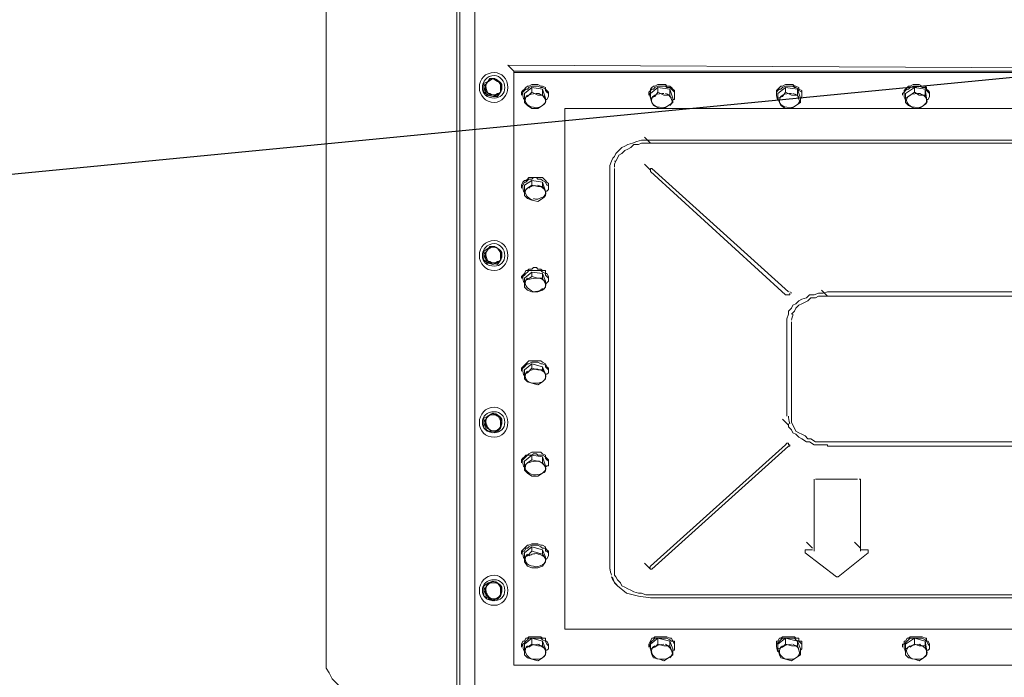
# Model space of a CAD drawing. Header units: millimetres. Extents: x 160938 to 520640, y 9197 to 248394.
# Tile 70 of 137: x 197620 to 198394, y 117440 to 117956. Entities that reach past the tile are written whole.
import ezdxf

# ---------------------------------------------------------------- set-up
doc = ezdxf.new("R2010")
doc.units = ezdxf.units.MM
doc.header["$LTSCALE"] = 10
doc.layers.add('VZT Odvod-pozice_odkaz', color=7, linetype='Continuous')
doc.layers.add('VZT Tenka', color=30, linetype='Continuous', lineweight=15)
doc.styles.get("Standard").update_dxf_attribs({"font": 'ic-simplex.shx', "width": 0.8})
doc.dimstyles.new('CADKON', dxfattribs={"dimscale": 50, "dimtxt": 2.5, "dimasz": 2.5, "dimexe": 1.8, "dimexo": 5, "dimgap": 0.6, "dimtad": 1, "dimrnd": 1, "dimtxsty": 'Standard', "dimblk1": 'ARCHTICK', "dimblk2": 'ARCHTICK', "dimsah": 1, "dimcen": 2.5, "dimadec": 1, "dimazin": 2, "dimtfac": 1, "dimtdec": 4, "dimtix": 1, "dimtmove": 1, "dimatfit": 3, "dimldrblk": 'OPEN30', "dimfxl": 5, "dimtolj": 1, "dimarcsym": 0})

# ---------------------------------------------------------------- blocks, each defined once
blk = doc.blocks.new('*f3183')
at = {"color": 1, "linetype": 'Continuous', "lineweight": 20}
for points in [[(216559.08, 111945.04), (216557.9, 111945.04), (216547.3, 111945.04), (216547.3, 113515.88)], [(216559.08, 112972.63), (216559.08, 111922.65), (216559.08, 111922.65)], [(216547.3, 111889.65), (216544.94, 111889.65), (216544.94, 112947.88)], [(216457.74, 111959.18), (216451.84, 111962.71), (216447.13, 111967.43), (216444.77, 111972.14), (216442.42, 111975.68), (216442.42, 112863.03)], [(216589.72, 112444.69), (216585.01, 112449.4), (217521.86, 112444.69), (217517.14, 112449.4)], [(216574.4, 112438.8), (216570.86, 112438.8), (216568.51, 112435.26), (216566.15, 112432.91), (216567.33, 112428.19), (216568.51, 112425.84), (216573.22, 112424.66)], [(216576.76, 112436.44), (216573.22, 112438.8), (216569.69, 112436.44)], [(216579.11, 112434.08), (216576.76, 112437.62), (216574.4, 112438.8)], [(216589.72, 112443.51), (216589.72, 112444.69), (217521.86, 112444.69), (217521.86, 112443.51)], [(216589.72, 112443.51), (216589.72, 111978.03), (217521.86, 111978.03), (217521.86, 112443.51)], [(216610.93, 112444.69), (216610.93, 112444.69), (216606.22, 112444.69), (216601.5, 112444.69), (216601.5, 112444.69)], [(216612.11, 112444.69), (216610.93, 112444.69), (216610.93, 112444.69)], [(216700.49, 112444.69), (216700.49, 112444.69), (216700.49, 112444.69), (216705.21, 112444.69), (216711.1, 112444.69), (216711.1, 112444.69), (216711.1, 112444.69)], [(216811.26, 112444.69), (216811.26, 112444.69), (216811.26, 112444.69), (216805.37, 112444.69), (216800.66, 112444.69), (216800.66, 112444.69), (216800.66, 112444.69)], [(216910.25, 112444.69), (216910.25, 112444.69), (216910.25, 112444.69), (216905.54, 112444.69), (216900.83, 112444.69), (216900.83, 112444.69), (216900.83, 112444.69)], [(216569.69, 112436.44), (216566.15, 112435.26), (216566.15, 112431.73), (216566.15, 112428.19), (216569.69, 112425.84)], [(216579.11, 112431.73), (216579.11, 112435.26), (216576.76, 112436.44)], [(216576.76, 112425.84), (216579.11, 112428.19), (216579.11, 112431.73)], [(216579.11, 112428.19), (216580.29, 112430.55), (216579.11, 112434.08)], [(216595.61, 112427.01), (216595.61, 112428.19), (216596.79, 112429.37), (216597.97, 112430.55), (216599.15, 112431.73), (216600.33, 112432.91), (216601.5, 112432.91), (216603.86, 112434.08), (216605.04, 112434.08), (216607.4, 112434.08), (216608.57, 112434.08), (216610.93, 112432.91), (216612.11, 112432.91), (216614.47, 112431.73), (216614.47, 112430.55), (216615.65, 112429.37), (216616.82, 112428.19), (216616.82, 112427.01)], [(216595.61, 112425.84), (216596.79, 112428.19), (216597.97, 112429.37), (216599.15, 112430.55), (216600.33, 112430.55), (216601.5, 112431.73), (216603.86, 112432.91), (216605.04, 112432.91), (216607.4, 112432.91), (216608.57, 112432.91), (216610.93, 112431.73), (216612.11, 112431.73), (216614.47, 112430.55), (216614.47, 112429.37), (216615.65, 112428.19), (216616.82, 112427.01), (216616.82, 112425.84), (216616.82, 112424.66), (216615.65, 112422.3), (216614.47, 112422.3)], [(216603.86, 112431.73), (216612.11, 112430.55), (216612.11, 112425.84), (216608.57, 112425.84)], [(216612.11, 112430.55), (216614.47, 112423.48), (216614.47, 112419.94), (216614.47, 112422.3)], [(216695.78, 112427.01), (216695.78, 112428.19), (216696.96, 112429.37), (216696.96, 112430.55), (216698.14, 112431.73), (216699.31, 112432.91), (216700.49, 112432.91), (216702.85, 112434.08), (216705.21, 112434.08), (216706.38, 112434.08), (216708.74, 112434.08), (216709.92, 112432.91), (216712.28, 112432.91), (216713.45, 112431.73), (216714.63, 112430.55), (216715.81, 112429.37), (216715.81, 112428.19), (216715.81, 112427.01)], [(216695.78, 112425.84), (216696.96, 112428.19), (216696.96, 112429.37), (216698.14, 112430.55), (216699.31, 112430.55), (216700.49, 112431.73), (216702.85, 112432.91), (216705.21, 112432.91), (216706.38, 112432.91), (216708.74, 112432.91), (216709.92, 112431.73), (216712.28, 112431.73), (216713.45, 112430.55), (216714.63, 112429.37), (216715.81, 112428.19), (216715.81, 112427.01), (216715.81, 112425.84), (216715.81, 112424.66), (216715.81, 112422.3), (216714.63, 112422.3)], [(216702.85, 112431.73), (216712.28, 112430.55), (216712.28, 112425.84), (216707.56, 112425.84)], [(216712.28, 112430.55), (216714.63, 112423.48), (216714.63, 112419.94), (216713.45, 112422.3)], [(216795.95, 112427.01), (216795.95, 112428.19), (216795.95, 112429.37), (216797.12, 112430.55), (216798.3, 112431.73), (216799.48, 112432.91), (216800.66, 112432.91), (216803.02, 112434.08), (216805.37, 112434.08), (216806.55, 112434.08), (216808.91, 112434.08), (216810.09, 112432.91), (216811.26, 112432.91), (216813.62, 112431.73), (216813.62, 112430.55), (216815.98, 112429.37), (216815.98, 112428.19), (216815.98, 112427.01)], [(216795.95, 112425.84), (216795.95, 112428.19), (216797.12, 112429.37), (216798.3, 112430.55), (216799.48, 112430.55), (216800.66, 112431.73), (216803.02, 112432.91), (216805.37, 112432.91), (216806.55, 112432.91), (216808.91, 112432.91), (216810.09, 112431.73), (216811.26, 112431.73), (216813.62, 112430.55), (216813.62, 112429.37), (216815.98, 112428.19), (216815.98, 112427.01), (216815.98, 112425.84), (216815.98, 112424.66), (216814.8, 112422.3)], [(216803.02, 112431.73), (216812.44, 112430.55), (216812.44, 112425.84), (216807.73, 112425.84)], [(216812.44, 112430.55), (216814.8, 112423.48), (216814.8, 112419.94), (216813.62, 112422.3)], [(216894.93, 112427.01), (216896.11, 112428.19), (216896.11, 112429.37), (216897.29, 112430.55), (216898.47, 112431.73), (216899.65, 112432.91), (216900.83, 112432.91), (216903.18, 112434.08), (216904.36, 112434.08), (216906.72, 112434.08), (216907.9, 112434.08), (216910.25, 112432.91), (216912.61, 112432.91), (216913.79, 112431.73), (216913.79, 112430.55), (216914.97, 112429.37), (216916.14, 112428.19), (216916.14, 112427.01)], [(216896.11, 112425.84), (216896.11, 112428.19), (216897.29, 112429.37), (216898.47, 112430.55), (216899.65, 112430.55), (216900.83, 112431.73), (216903.18, 112432.91), (216904.36, 112432.91), (216906.72, 112432.91), (216907.9, 112432.91), (216910.25, 112431.73), (216912.61, 112431.73), (216913.79, 112430.55), (216913.79, 112429.37), (216914.97, 112428.19), (216916.14, 112427.01), (216916.14, 112425.84), (216916.14, 112424.66), (216914.97, 112422.3), (216913.79, 112422.3)], [(216904.36, 112431.73), (216912.61, 112430.55), (216912.61, 112425.84), (216907.9, 112425.84)], [(216912.61, 112430.55), (216913.79, 112423.48), (216913.79, 112419.94), (216913.79, 112422.3)], [(216569.69, 112425.84), (216573.22, 112424.66), (216576.76, 112425.84)], [(216573.22, 112424.66), (216576.76, 112424.66), (216579.11, 112428.19)], [(216595.61, 112427.01), (216595.61, 112425.84), (216595.61, 112425.84)], [(216597.97, 112423.48), (216597.97, 112419.94), (216597.97, 112419.94)], [(216608.57, 112425.84), (216603.86, 112428.19), (216603.86, 112428.19)], [(216614.47, 112422.3), (216612.11, 112425.84), (216612.11, 112425.84)], [(216616.82, 112425.84), (216616.82, 112427.01), (216616.82, 112427.01)], [(216695.78, 112427.01), (216695.78, 112425.84), (216695.78, 112425.84)], [(216696.96, 112423.48), (216698.14, 112419.94), (216698.14, 112419.94)], [(216707.56, 112425.84), (216702.85, 112428.19), (216702.85, 112428.19)], [(216713.45, 112422.3), (216712.28, 112425.84), (216712.28, 112425.84)], [(216715.81, 112425.84), (216715.81, 112427.01), (216715.81, 112427.01)], [(216795.95, 112427.01), (216795.95, 112425.84), (216795.95, 112425.84)], [(216797.12, 112423.48), (216798.3, 112419.94), (216798.3, 112419.94)], [(216807.73, 112425.84), (216803.02, 112428.19), (216803.02, 112428.19)], [(216813.62, 112422.3), (216812.44, 112425.84), (216812.44, 112425.84)], [(216815.98, 112425.84), (216815.98, 112427.01), (216815.98, 112427.01)], [(216894.93, 112427.01), (216894.93, 112425.84), (216894.93, 112425.84)], [(216897.29, 112423.48), (216897.29, 112419.94), (216897.29, 112419.94)], [(216907.9, 112425.84), (216904.36, 112428.19), (216904.36, 112428.19)], [(216913.79, 112422.3), (216912.61, 112425.84), (216912.61, 112425.84)], [(216916.14, 112425.84), (216916.14, 112427.01), (216916.14, 112427.01)], [(216597.97, 112419.94), (216600.33, 112417.59), (216603.86, 112415.23), (216608.57, 112415.23), (216612.11, 112417.59)], [(216612.11, 112417.59), (216614.47, 112419.94), (216614.47, 112419.94)], [(216698.14, 112419.94), (216699.31, 112417.59), (216704.03, 112415.23), (216707.56, 112415.23), (216711.1, 112417.59)], [(216711.1, 112417.59), (216714.63, 112419.94), (216714.63, 112419.94)], [(216798.3, 112419.94), (216799.48, 112417.59), (216803.02, 112415.23), (216807.73, 112415.23), (216811.26, 112417.59)], [(216811.26, 112417.59), (216814.8, 112419.94), (216814.8, 112419.94)], [(216897.29, 112419.94), (216899.65, 112417.59), (216904.36, 112415.23), (216907.9, 112415.23), (216911.43, 112417.59)], [(216911.43, 112417.59), (216913.79, 112419.94), (216913.79, 112419.94)], [(216696.96, 112388.13), (216692.24, 112392.84), (216692.24, 112392.84)], [(217414.62, 112390.48), (216696.96, 112390.48), (216693.42, 112390.48), (216689.89, 112390.48), (216686.35, 112389.3), (216682.82, 112388.13), (216679.28, 112386.95), (216676.92, 112385.77), (216674.57, 112384.59), (216672.21, 112382.23), (216669.85, 112379.88), (216668.67, 112377.52), (216667.5, 112376.34), (216666.32, 112373.98), (216665.14, 112370.45), (216665.14, 112368.09), (216665.14, 112053.45)], [(216668.67, 112373.98), (216669.85, 112373.98), (216671.03, 112376.34), (216672.21, 112378.7), (216674.57, 112379.88), (216676.92, 112382.23), (216679.28, 112383.41), (216681.64, 112384.59), (216683.99, 112386.95), (216687.53, 112386.95), (216689.89, 112388.13), (216693.42, 112388.13), (216696.96, 112388.13)], [(216696.96, 112388.13), (217414.62, 112388.13), (217414.62, 112388.13)], [(216696.96, 112366.91), (216692.24, 112371.63), (216692.24, 112371.63)], [(216595.61, 112353.95), (216596.79, 112355.13), (216597.97, 112357.49), (216599.15, 112357.49), (216600.33, 112358.67), (216601.5, 112359.84), (216603.86, 112359.84), (216605.04, 112361.02), (216607.4, 112361.02), (216608.57, 112359.84), (216610.93, 112359.84), (216612.11, 112358.67), (216614.47, 112357.49), (216614.47, 112357.49), (216615.65, 112355.13), (216616.82, 112355.13), (216616.82, 112352.77), (216616.82, 112351.59), (216615.65, 112350.42), (216614.47, 112350.42)], [(216595.61, 112355.13), (216595.61, 112355.13), (216596.79, 112357.49), (216597.97, 112358.67), (216599.15, 112358.67), (216600.33, 112359.84), (216601.5, 112361.02), (216603.86, 112361.02), (216605.04, 112361.02), (216607.4, 112361.02), (216608.57, 112361.02), (216610.93, 112361.02), (216612.11, 112361.02), (216614.47, 112358.67), (216614.47, 112358.67), (216615.65, 112357.49), (216616.82, 112356.31), (216616.82, 112355.13)], [(216668.67, 112368.09), (216668.67, 112053.45), (216668.67, 112051.09), (216668.67, 112048.74), (216669.85, 112047.56), (216671.03, 112045.2), (216673.39, 112042.85), (216674.57, 112040.49), (216676.92, 112039.31), (216679.28, 112038.13), (216681.64, 112036.95), (216683.99, 112035.78), (216687.53, 112034.6), (216689.89, 112034.6), (216693.42, 112033.42), (216696.96, 112033.42), (217414.62, 112033.42)], [(216696.96, 112366.91), (216696.96, 112368.09), (216696.96, 112368.09), (216698.14, 112368.09), (216698.14, 112368.09)], [(216696.96, 112366.91), (216696.96, 112365.74), (216696.96, 112365.74)], [(216696.96, 112365.74), (216803.02, 112269.1), (216803.02, 112269.1)], [(216698.14, 112368.09), (216805.37, 112271.46), (216805.37, 112271.46)], [(216595.61, 112355.13), (216595.61, 112352.77), (216595.61, 112352.77)], [(216603.86, 112358.67), (216612.11, 112357.49), (216612.11, 112353.95), (216608.57, 112353.95)], [(216608.57, 112353.95), (216603.86, 112355.13), (216603.86, 112355.13)], [(216612.11, 112357.49), (216614.47, 112350.42), (216614.47, 112348.06), (216614.47, 112350.42)], [(216614.47, 112350.42), (216612.11, 112353.95), (216612.11, 112353.95)], [(216616.82, 112352.77), (216616.82, 112355.13), (216616.82, 112355.13)], [(216597.97, 112350.42), (216597.97, 112346.88), (216597.97, 112346.88)], [(216597.97, 112346.88), (216600.33, 112344.52), (216603.86, 112343.35), (216608.57, 112342.17), (216612.11, 112344.52)], [(216612.11, 112344.52), (216614.47, 112348.06), (216614.47, 112348.06)], [(216574.4, 112306.81), (216570.86, 112306.81), (216568.51, 112303.28), (216566.15, 112300.92), (216567.33, 112297.39), (216568.51, 112293.85), (216573.22, 112293.85)], [(216576.76, 112305.64), (216573.22, 112306.81), (216569.69, 112305.64)], [(216579.11, 112296.21), (216580.29, 112298.57), (216579.11, 112302.1), (216576.76, 112305.64), (216574.4, 112306.81)], [(216569.69, 112305.64), (216566.15, 112303.28), (216566.15, 112299.74), (216566.15, 112296.21), (216569.69, 112293.85)], [(216579.11, 112299.74), (216579.11, 112303.28), (216576.76, 112305.64)], [(216576.76, 112293.85), (216579.11, 112296.21), (216579.11, 112299.74)], [(216569.69, 112293.85), (216573.22, 112292.67), (216576.76, 112293.85)], [(216573.22, 112293.85), (216576.76, 112292.67), (216579.11, 112296.21)], [(216595.61, 112282.07), (216595.61, 112283.25), (216596.79, 112284.42), (216597.97, 112285.6), (216599.15, 112287.96), (216600.33, 112287.96), (216601.5, 112289.14), (216603.86, 112289.14), (216605.04, 112290.32), (216607.4, 112290.32), (216608.57, 112289.14), (216610.93, 112289.14), (216612.11, 112287.96), (216614.47, 112287.96), (216614.47, 112285.6), (216615.65, 112285.6), (216616.82, 112283.25), (216616.82, 112282.07)], [(216595.61, 112282.07), (216596.79, 112283.25), (216597.97, 112284.42), (216599.15, 112285.6), (216600.33, 112286.78), (216601.5, 112287.96), (216603.86, 112287.96), (216605.04, 112287.96), (216607.4, 112287.96), (216608.57, 112287.96), (216610.93, 112287.96), (216612.11, 112286.78), (216614.47, 112285.6), (216614.47, 112284.42), (216615.65, 112283.25), (216616.82, 112282.07), (216616.82, 112280.89), (216616.82, 112279.71), (216615.65, 112278.53), (216614.47, 112277.35)], [(216603.86, 112286.78), (216612.11, 112285.6), (216612.11, 112282.07), (216608.57, 112282.07)], [(216608.57, 112282.07), (216603.86, 112283.25), (216603.86, 112283.25)], [(216612.11, 112285.6), (216614.47, 112279.71), (216614.47, 112275), (216614.47, 112277.35)], [(216597.97, 112279.71), (216597.97, 112275), (216597.97, 112275)], [(216614.47, 112277.35), (216612.11, 112282.07), (216612.11, 112282.07)], [(216597.97, 112275), (216600.33, 112272.64), (216603.86, 112271.46), (216608.57, 112271.46), (216612.11, 112272.64)], [(216612.11, 112272.64), (216614.47, 112275), (216614.47, 112275)], [(216803.02, 112269.1), (216805.37, 112269.1), (216806.55, 112269.1)], [(216804.19, 112247.89), (216804.19, 112250.25), (216805.37, 112253.78), (216805.37, 112256.14), (216807.73, 112258.5), (216808.91, 112260.86), (216811.26, 112262.03), (216813.62, 112264.39), (216815.98, 112265.57), (216819.51, 112266.75), (216821.87, 112269.1), (216825.41, 112269.1), (216828.94, 112270.28), (216832.48, 112270.28), (216836.01, 112271.46), (217275.57, 112271.46)], [(216806.55, 112269.1), (216806.55, 112270.28), (216806.55, 112270.28)], [(216807.73, 112253.78), (216808.91, 112254.96), (216810.09, 112256.14), (216811.26, 112258.5), (216813.62, 112260.86), (216815.98, 112262.03), (216818.34, 112263.21), (216820.69, 112264.39), (216823.05, 112266.75), (216826.58, 112266.75), (216828.94, 112267.93), (216832.48, 112267.93), (216836.01, 112267.93)], [(216836.01, 112267.93), (216831.3, 112272.64), (216831.3, 112272.64)], [(216836.01, 112267.93), (217275.57, 112267.93), (217275.57, 112267.93)], [(216804.19, 112173.65), (216804.19, 112247.89), (216804.19, 112247.89)], [(217275.57, 112153.62), (216836.01, 112153.62), (216832.48, 112153.62), (216828.94, 112153.62), (216826.58, 112153.62), (216823.05, 112155.98), (216820.69, 112155.98), (216818.34, 112158.33), (216815.98, 112159.51), (216813.62, 112160.69), (216811.26, 112161.87), (216810.09, 112164.22), (216808.91, 112166.58), (216807.73, 112168.94), (216807.73, 112171.29), (216807.73, 112173.65), (216807.73, 112247.89)], [(216595.61, 112210.18), (216595.61, 112211.36), (216596.79, 112212.54), (216597.97, 112213.72), (216599.15, 112214.9), (216600.33, 112216.08), (216601.5, 112217.25), (216603.86, 112217.25), (216605.04, 112217.25), (216607.4, 112217.25), (216608.57, 112217.25), (216610.93, 112217.25), (216612.11, 112216.08), (216614.47, 112214.9), (216614.47, 112214.9), (216615.65, 112212.54), (216616.82, 112211.36), (216616.82, 112210.18)], [(216595.61, 112210.18), (216596.79, 112211.36), (216597.97, 112212.54), (216599.15, 112213.72), (216600.33, 112214.9), (216601.5, 112214.9), (216603.86, 112216.08), (216605.04, 112216.08), (216607.4, 112216.08), (216608.57, 112216.08), (216610.93, 112214.9), (216612.11, 112214.9), (216614.47, 112213.72), (216614.47, 112212.54), (216615.65, 112211.36), (216616.82, 112210.18), (216616.82, 112209), (216616.82, 112207.83), (216615.65, 112206.65), (216614.47, 112206.65)], [(216603.86, 112214.9), (216612.11, 112212.54), (216612.11, 112210.18), (216608.57, 112210.18)], [(216595.61, 112210.18), (216595.61, 112209), (216595.61, 112209)], [(216597.97, 112206.65), (216597.97, 112203.11), (216597.97, 112203.11)], [(216608.57, 112210.18), (216603.86, 112211.36), (216603.86, 112211.36)], [(216612.11, 112212.54), (216614.47, 112206.65), (216614.47, 112203.11), (216614.47, 112206.65)], [(216614.47, 112206.65), (216612.11, 112210.18), (216612.11, 112210.18)], [(216616.82, 112209), (216616.82, 112210.18), (216616.82, 112210.18)], [(216597.97, 112203.11), (216600.33, 112200.76), (216603.86, 112199.58), (216608.57, 112198.4), (216612.11, 112200.76)], [(216612.11, 112200.76), (216614.47, 112203.11), (216614.47, 112203.11)], [(216574.4, 112174.83), (216570.86, 112174.83), (216568.51, 112172.47), (216566.15, 112168.94), (216567.33, 112165.4)], [(216576.76, 112173.65), (216573.22, 112176.01), (216569.69, 112173.65)], [(216579.11, 112164.22), (216580.29, 112167.76), (216579.11, 112170.12), (216576.76, 112174.83), (216574.4, 112174.83)], [(216569.69, 112173.65), (216566.15, 112172.47), (216566.15, 112168.94), (216566.15, 112164.22), (216569.69, 112161.87)], [(216579.11, 112168.94), (216579.11, 112172.47), (216576.76, 112173.65)], [(216576.76, 112161.87), (216579.11, 112164.22), (216579.11, 112168.94)], [(216805.37, 112166.58), (216800.66, 112171.29), (216800.66, 112171.29)], [(216805.37, 112167.76), (216805.37, 112166.58), (216805.37, 112166.58)], [(216567.33, 112165.4), (216568.51, 112161.87), (216573.22, 112161.87)], [(216569.69, 112161.87), (216573.22, 112160.69), (216576.76, 112161.87)], [(216573.22, 112161.87), (216576.76, 112161.87), (216579.11, 112164.22)], [(216805.37, 112166.58), (216805.37, 112165.4), (216807.73, 112163.05), (216808.91, 112160.69), (216811.26, 112159.51), (216813.62, 112157.15), (216815.98, 112155.98), (216819.51, 112153.62), (216821.87, 112153.62), (216825.41, 112151.26), (216828.94, 112151.26), (216832.48, 112151.26), (216836.01, 112151.26), (216836.01, 112150.08)], [(216696.96, 112055.81), (216803.02, 112151.26), (216804.19, 112152.44), (216805.37, 112152.44), (216805.37, 112151.26), (216806.55, 112151.26), (216806.55, 112151.26)], [(216595.61, 112138.3), (216595.61, 112139.48), (216596.79, 112140.66), (216597.97, 112141.83), (216599.15, 112143.01), (216600.33, 112143.01), (216601.5, 112144.19), (216603.86, 112145.37), (216605.04, 112145.37), (216607.4, 112145.37), (216608.57, 112145.37), (216610.93, 112145.37), (216612.11, 112144.19), (216614.47, 112143.01), (216614.47, 112141.83), (216615.65, 112140.66), (216616.82, 112139.48), (216616.82, 112138.3)], [(216595.61, 112138.3), (216596.79, 112139.48), (216597.97, 112140.66), (216599.15, 112141.83), (216600.33, 112143.01), (216601.5, 112143.01), (216603.86, 112143.01), (216605.04, 112144.19), (216607.4, 112144.19), (216608.57, 112143.01), (216610.93, 112143.01), (216612.11, 112143.01), (216614.47, 112141.83), (216614.47, 112140.66), (216615.65, 112139.48), (216616.82, 112138.3), (216616.82, 112137.12), (216616.82, 112134.76), (216615.65, 112134.76), (216614.47, 112133.58)], [(216698.14, 112053.45), (216805.37, 112150.08), (216805.37, 112150.08)], [(216805.37, 112150.08), (216806.55, 112150.08), (216806.55, 112150.08)], [(216806.55, 112150.08), (216806.55, 112151.26), (216806.55, 112151.26)], [(216836.01, 112150.08), (217275.57, 112150.08), (217275.57, 112150.08)], [(216595.61, 112138.3), (216595.61, 112137.12), (216595.61, 112137.12)], [(216603.86, 112143.01), (216612.11, 112141.83), (216612.11, 112137.12), (216608.57, 112138.3)], [(216608.57, 112138.3), (216603.86, 112139.48), (216603.86, 112139.48)], [(216612.11, 112141.83), (216614.47, 112134.76), (216614.47, 112131.23), (216614.47, 112133.58)], [(216614.47, 112133.58), (216612.11, 112137.12), (216612.11, 112137.12)], [(216616.82, 112137.12), (216616.82, 112138.3), (216616.82, 112138.3)], [(216597.97, 112134.76), (216597.97, 112131.23), (216597.97, 112131.23)], [(216597.97, 112131.23), (216600.33, 112128.87), (216603.86, 112126.51), (216608.57, 112126.51), (216612.11, 112128.87)], [(216612.11, 112128.87), (216614.47, 112131.23), (216614.47, 112131.23)], [(216825.41, 112124.16), (216825.41, 112122.98), (216825.41, 112122.98)], [(216825.41, 112067.59), (216825.41, 112122.98), (216825.41, 112122.98)], [(216826.58, 112124.16), (216859.58, 112124.16), (216859.58, 112124.16)], [(216861.94, 112124.16), (216861.94, 112122.98), (216861.94, 112122.98)], [(216861.94, 112122.98), (216861.94, 112067.59), (216861.94, 112067.59)], [(216824.23, 112069.95), (216819.51, 112074.66), (216819.51, 112074.66)], [(216861.94, 112069.95), (216857.22, 112074.66), (216857.22, 112074.66)], [(216595.61, 112066.41), (216595.61, 112067.59), (216596.79, 112068.77), (216597.97, 112069.95), (216599.15, 112071.13), (216600.33, 112072.31), (216601.5, 112072.31), (216603.86, 112073.48), (216605.04, 112073.48), (216607.4, 112073.48), (216608.57, 112073.48), (216610.93, 112072.31), (216612.11, 112072.31), (216614.47, 112071.13), (216614.47, 112069.95), (216615.65, 112068.77), (216616.82, 112067.59), (216616.82, 112066.41)], [(216595.61, 112066.41), (216596.79, 112067.59), (216597.97, 112067.59), (216599.15, 112069.95), (216600.33, 112069.95), (216601.5, 112071.13), (216603.86, 112072.31), (216605.04, 112072.31), (216607.4, 112072.31), (216608.57, 112072.31), (216610.93, 112071.13), (216612.11, 112069.95), (216614.47, 112069.95), (216614.47, 112067.59), (216615.65, 112067.59), (216616.82, 112066.41), (216616.82, 112064.06), (216616.82, 112064.06), (216615.65, 112061.7), (216614.47, 112061.7)], [(216603.86, 112071.13), (216612.11, 112068.77), (216612.11, 112065.24), (216608.57, 112066.41)], [(216608.57, 112066.41), (216603.86, 112067.59), (216603.86, 112067.59)], [(216612.11, 112068.77), (216614.47, 112062.88), (216614.47, 112059.34), (216614.47, 112061.7)], [(216818.34, 112067.59), (216818.34, 112068.77), (216819.51, 112068.77), (216819.51, 112068.77), (216824.23, 112068.77)], [(216818.34, 112067.59), (216818.34, 112066.41), (216818.34, 112066.41)], [(216861.94, 112068.77), (216866.65, 112068.77), (216867.83, 112068.77), (216867.83, 112068.77), (216867.83, 112067.59)], [(216867.83, 112066.41), (216867.83, 112067.59), (216867.83, 112067.59)], [(216595.61, 112066.41), (216595.61, 112065.24), (216595.61, 112065.24)], [(216597.97, 112062.88), (216597.97, 112059.34), (216597.97, 112059.34)], [(216597.97, 112059.34), (216600.33, 112055.81), (216603.86, 112054.63), (216608.57, 112054.63), (216612.11, 112055.81)], [(216614.47, 112061.7), (216612.11, 112065.24), (216612.11, 112065.24)], [(216612.11, 112055.81), (216614.47, 112059.34), (216614.47, 112059.34)], [(216616.82, 112065.24), (216616.82, 112066.41), (216616.82, 112066.41)], [(216818.34, 112066.41), (216843.08, 112047.56), (216843.08, 112047.56)], [(216844.26, 112047.56), (216867.83, 112066.41), (216867.83, 112066.41)], [(216696.96, 112053.45), (216692.24, 112058.17), (216692.24, 112058.17)], [(216696.96, 112053.45), (216696.96, 112053.45), (216698.14, 112053.45)], [(216576.76, 112042.85), (216573.22, 112044.02), (216569.69, 112042.85)], [(216666.32, 112047.56), (216667.5, 112046.38), (216668.67, 112042.85), (216671.03, 112040.49), (216678.1, 112034.6), (216687.53, 112032.24), (216696.96, 112031.06)], [(216843.08, 112047.56), (216844.26, 112047.56), (216844.26, 112047.56)], [(216569.69, 112042.85), (216566.15, 112040.49), (216566.15, 112036.95), (216566.15, 112032.24), (216569.69, 112031.06)], [(216574.4, 112042.85), (216570.86, 112042.85), (216568.51, 112040.49), (216566.15, 112036.95), (216567.33, 112034.6), (216568.51, 112029.88), (216573.22, 112029.88)], [(216579.11, 112039.31), (216576.76, 112042.85), (216574.4, 112042.85)], [(216579.11, 112036.95), (216579.11, 112040.49), (216576.76, 112042.85)], [(216576.76, 112031.06), (216579.11, 112032.24), (216579.11, 112036.95)], [(216579.11, 112032.24), (216580.29, 112035.78), (216579.11, 112039.31)], [(216569.69, 112031.06), (216573.22, 112028.7), (216576.76, 112031.06)], [(216573.22, 112029.88), (216576.76, 112029.88), (216579.11, 112032.24)], [(216696.96, 112031.06), (217414.62, 112031.06), (217414.62, 112031.06)], [(217481.79, 112006.31), (216629.79, 112006.31), (216629.79, 112006.31)], [(216595.61, 111994.53), (216595.61, 111994.53), (216596.79, 111996.89), (216597.97, 111996.89), (216599.15, 111999.24), (216600.33, 111999.24), (216601.5, 112000.42), (216603.86, 112000.42), (216605.04, 112000.42), (216607.4, 112000.42), (216608.57, 112000.42), (216610.93, 112000.42), (216612.11, 111999.24), (216614.47, 111999.24), (216614.47, 111996.89), (216615.65, 111996.89), (216616.82, 111994.53), (216616.82, 111994.53)], [(216595.61, 111993.35), (216596.79, 111994.53), (216597.97, 111995.71), (216599.15, 111996.89), (216600.33, 111998.07), (216601.5, 111999.24), (216603.86, 111999.24), (216605.04, 111999.24), (216607.4, 111999.24), (216608.57, 111999.24), (216610.93, 111999.24), (216612.11, 111998.07), (216614.47, 111996.89), (216614.47, 111996.89), (216615.65, 111994.53), (216616.82, 111993.35), (216616.82, 111992.17), (216616.82, 111990.99), (216615.65, 111989.82), (216614.47, 111989.82)], [(216603.86, 111999.24), (216612.11, 111996.89), (216612.11, 111993.35), (216608.57, 111993.35)], [(216695.78, 111994.53), (216695.78, 111994.53), (216696.96, 111996.89), (216696.96, 111996.89), (216698.14, 111999.24), (216699.31, 111999.24), (216700.49, 112000.42), (216702.85, 112000.42), (216705.21, 112000.42), (216706.38, 112000.42), (216708.74, 112000.42), (216709.92, 112000.42), (216712.28, 111999.24), (216713.45, 111999.24), (216714.63, 111996.89), (216715.81, 111996.89), (216715.81, 111994.53), (216715.81, 111994.53)], [(216695.78, 111993.35), (216696.96, 111994.53), (216696.96, 111995.71), (216698.14, 111996.89), (216699.31, 111998.07), (216700.49, 111999.24), (216702.85, 111999.24), (216705.21, 111999.24), (216706.38, 111999.24), (216708.74, 111999.24), (216709.92, 111999.24), (216712.28, 111998.07), (216713.45, 111996.89), (216714.63, 111996.89), (216715.81, 111994.53), (216715.81, 111993.35), (216715.81, 111992.17), (216715.81, 111990.99), (216715.81, 111989.82), (216714.63, 111989.82)], [(216702.85, 111999.24), (216712.28, 111996.89), (216712.28, 111993.35), (216707.56, 111993.35)], [(216795.95, 111994.53), (216795.95, 111994.53), (216795.95, 111996.89), (216797.12, 111996.89), (216798.3, 111999.24), (216799.48, 111999.24), (216800.66, 112000.42), (216803.02, 112000.42), (216805.37, 112000.42), (216806.55, 112000.42), (216808.91, 112000.42), (216810.09, 112000.42), (216811.26, 111999.24), (216813.62, 111999.24), (216813.62, 111996.89), (216815.98, 111996.89), (216815.98, 111994.53), (216815.98, 111994.53)], [(216795.95, 111993.35), (216795.95, 111994.53), (216797.12, 111995.71), (216798.3, 111996.89), (216799.48, 111998.07), (216800.66, 111999.24), (216803.02, 111999.24), (216805.37, 111999.24), (216806.55, 111999.24), (216808.91, 111999.24), (216810.09, 111999.24), (216811.26, 111998.07), (216813.62, 111996.89), (216813.62, 111996.89), (216815.98, 111994.53), (216815.98, 111993.35), (216815.98, 111992.17), (216815.98, 111990.99), (216814.8, 111989.82)], [(216803.02, 111999.24), (216812.44, 111996.89), (216812.44, 111993.35), (216807.73, 111993.35)], [(216894.93, 111994.53), (216896.11, 111994.53), (216896.11, 111996.89), (216897.29, 111996.89), (216898.47, 111999.24), (216899.65, 111999.24), (216900.83, 112000.42), (216903.18, 112000.42), (216904.36, 112000.42), (216906.72, 112000.42), (216907.9, 112000.42), (216910.25, 112000.42), (216912.61, 111999.24), (216913.79, 111999.24), (216913.79, 111996.89), (216914.97, 111996.89), (216916.14, 111994.53), (216916.14, 111994.53)], [(216896.11, 111993.35), (216896.11, 111994.53), (216897.29, 111995.71), (216898.47, 111996.89), (216899.65, 111998.07), (216900.83, 111999.24), (216903.18, 111999.24), (216904.36, 111999.24), (216906.72, 111999.24), (216907.9, 111999.24), (216910.25, 111999.24), (216912.61, 111998.07), (216913.79, 111996.89), (216913.79, 111996.89), (216914.97, 111994.53), (216916.14, 111993.35), (216916.14, 111992.17), (216916.14, 111990.99), (216914.97, 111989.82), (216913.79, 111989.82)], [(216904.36, 111999.24), (216912.61, 111996.89), (216912.61, 111993.35), (216907.9, 111993.35)], [(216595.61, 111994.53), (216595.61, 111992.17), (216595.61, 111992.17)], [(216597.97, 111990.99), (216597.97, 111986.28), (216597.97, 111986.28)], [(216608.57, 111993.35), (216603.86, 111994.53), (216603.86, 111994.53)], [(216612.11, 111996.89), (216614.47, 111990.99), (216614.47, 111986.28), (216614.47, 111989.82)], [(216614.47, 111989.82), (216612.11, 111993.35), (216612.11, 111993.35)], [(216616.82, 111992.17), (216616.82, 111994.53), (216616.82, 111994.53)], [(216695.78, 111994.53), (216695.78, 111992.17), (216695.78, 111992.17)], [(216696.96, 111990.99), (216698.14, 111986.28), (216698.14, 111986.28)], [(216707.56, 111993.35), (216702.85, 111994.53), (216702.85, 111994.53)], [(216712.28, 111996.89), (216714.63, 111990.99), (216714.63, 111986.28), (216713.45, 111989.82)], [(216713.45, 111989.82), (216712.28, 111993.35), (216712.28, 111993.35)], [(216715.81, 111992.17), (216715.81, 111994.53), (216715.81, 111994.53)], [(216795.95, 111994.53), (216795.95, 111992.17), (216795.95, 111992.17)], [(216797.12, 111990.99), (216798.3, 111986.28), (216798.3, 111986.28)], [(216807.73, 111993.35), (216803.02, 111994.53), (216803.02, 111994.53)], [(216812.44, 111996.89), (216814.8, 111990.99), (216814.8, 111986.28), (216813.62, 111989.82)], [(216813.62, 111989.82), (216812.44, 111993.35), (216812.44, 111993.35)], [(216815.98, 111992.17), (216815.98, 111994.53), (216815.98, 111994.53)], [(216894.93, 111994.53), (216894.93, 111992.17), (216894.93, 111992.17)], [(216897.29, 111990.99), (216897.29, 111986.28), (216897.29, 111986.28)], [(216907.9, 111993.35), (216904.36, 111994.53), (216904.36, 111994.53)], [(216912.61, 111996.89), (216913.79, 111990.99), (216913.79, 111986.28), (216913.79, 111989.82)], [(216913.79, 111989.82), (216912.61, 111993.35), (216912.61, 111993.35)], [(216916.14, 111992.17), (216916.14, 111994.53), (216916.14, 111994.53)], [(216597.97, 111986.28), (216600.33, 111983.92), (216603.86, 111982.75), (216608.57, 111981.57), (216612.11, 111983.92)], [(216612.11, 111983.92), (216614.47, 111986.28), (216614.47, 111986.28)], [(216698.14, 111986.28), (216699.31, 111983.92), (216704.03, 111982.75), (216707.56, 111981.57), (216711.1, 111983.92)], [(216711.1, 111983.92), (216714.63, 111986.28), (216714.63, 111986.28)], [(216798.3, 111986.28), (216799.48, 111983.92), (216803.02, 111982.75), (216807.73, 111981.57), (216811.26, 111983.92)], [(216811.26, 111983.92), (216814.8, 111986.28), (216814.8, 111986.28)], [(216897.29, 111986.28), (216899.65, 111983.92), (216904.36, 111982.75), (216907.9, 111981.57), (216911.43, 111983.92)], [(216911.43, 111983.92), (216913.79, 111986.28), (216913.79, 111986.28)]]:
    blk.add_lwpolyline(points, dxfattribs=at)
for points in [[(216589.72, 112443.51), (217521.86, 112443.51), (217521.86, 112443.51)], [(216601.5, 112444.69), (216601.5, 112444.69)], [(216600.33, 112424.66), (216597.97, 112423.48), (216597.97, 112427.01), (216603.86, 112431.73), (216603.86, 112428.19)], [(216700.49, 112424.66), (216696.96, 112423.48), (216696.96, 112427.01), (216702.85, 112431.73), (216702.85, 112428.19)], [(216800.66, 112424.66), (216797.12, 112423.48), (216797.12, 112427.01), (216803.02, 112431.73), (216803.02, 112428.19)], [(216899.65, 112424.66), (216897.29, 112423.48), (216897.29, 112427.01), (216904.36, 112431.73), (216904.36, 112428.19)], [(216629.79, 112006.31), (217481.79, 112006.31), (217481.79, 112415.23), (216629.79, 112415.23)], [(216600.33, 112352.77), (216597.97, 112350.42), (216597.97, 112355.13), (216603.86, 112358.67), (216603.86, 112355.13)], [(216600.33, 112280.89), (216597.97, 112279.71), (216597.97, 112282.07), (216603.86, 112286.78), (216603.86, 112283.25)], [(216595.61, 112282.07), (216595.61, 112282.07)], [(216616.82, 112282.07), (216616.82, 112282.07)], [(216600.33, 112207.83), (216597.97, 112206.65), (216597.97, 112210.18), (216603.86, 112214.9), (216603.86, 112211.36)], [(216600.33, 112137.12), (216597.97, 112134.76), (216597.97, 112138.3), (216603.86, 112143.01), (216603.86, 112139.48)], [(216600.33, 112064.06), (216597.97, 112062.88), (216597.97, 112066.41), (216603.86, 112071.13), (216603.86, 112067.59)], [(216818.34, 112066.41), (216818.34, 112066.41)], [(216867.83, 112066.41), (216867.83, 112066.41)], [(216666.32, 112047.56), (216666.32, 112047.56)], [(216600.33, 111992.17), (216597.97, 111990.99), (216597.97, 111994.53), (216603.86, 111999.24), (216603.86, 111994.53)], [(216700.49, 111992.17), (216696.96, 111990.99), (216696.96, 111994.53), (216702.85, 111999.24), (216702.85, 111994.53)], [(216800.66, 111992.17), (216797.12, 111990.99), (216797.12, 111994.53), (216803.02, 111999.24), (216803.02, 111994.53)], [(216899.65, 111992.17), (216897.29, 111990.99), (216897.29, 111994.53), (216904.36, 111999.24), (216904.36, 111994.53)]]:
    blk.add_lwpolyline(points, close=True, dxfattribs=at)
for points in [[(216585.01, 112431.73), (216585.01, 112438.8), (216580.29, 112443.51), (216574.4, 112443.51), (216574.4, 112443.51), (216567.33, 112443.51), (216562.62, 112438.8), (216562.62, 112431.73), (216562.62, 112431.73), (216562.62, 112425.84), (216567.33, 112419.94), (216574.4, 112419.94), (216574.4, 112419.94), (216580.29, 112419.94), (216585.01, 112425.84), (216585.01, 112431.73)], [(216582.65, 112431.73), (216582.65, 112436.44), (216579.11, 112441.16), (216574.4, 112441.16), (216574.4, 112441.16), (216568.51, 112441.16), (216564.97, 112436.44), (216564.97, 112431.73), (216564.97, 112431.73), (216564.97, 112427.01), (216568.51, 112423.48), (216574.4, 112423.48), (216574.4, 112423.48), (216579.11, 112423.48), (216582.65, 112427.01), (216582.65, 112431.73)], [(216585.01, 112299.74), (216585.01, 112306.81), (216580.29, 112311.53), (216574.4, 112311.53), (216574.4, 112311.53), (216567.33, 112311.53), (216562.62, 112306.81), (216562.62, 112299.74), (216562.62, 112299.74), (216562.62, 112293.85), (216567.33, 112287.96), (216574.4, 112287.96), (216574.4, 112287.96), (216580.29, 112287.96), (216585.01, 112293.85), (216585.01, 112299.74)], [(216582.65, 112299.74), (216582.65, 112304.46), (216579.11, 112309.17), (216574.4, 112309.17), (216574.4, 112309.17), (216568.51, 112309.17), (216564.97, 112304.46), (216564.97, 112299.74), (216564.97, 112299.74), (216564.97, 112295.03), (216568.51, 112291.49), (216574.4, 112291.49), (216574.4, 112291.49), (216579.11, 112291.49), (216582.65, 112295.03), (216582.65, 112299.74)], [(216585.01, 112168.94), (216585.01, 112174.83), (216580.29, 112180.72), (216574.4, 112180.72), (216574.4, 112180.72), (216567.33, 112180.72), (216562.62, 112174.83), (216562.62, 112168.94), (216562.62, 112168.94), (216562.62, 112161.87), (216567.33, 112157.15), (216574.4, 112157.15), (216574.4, 112157.15), (216580.29, 112157.15), (216585.01, 112161.87), (216585.01, 112168.94)], [(216585.01, 112168.94), (216585.01, 112174.83), (216580.29, 112180.72), (216574.4, 112180.72), (216574.4, 112180.72), (216567.33, 112180.72), (216562.62, 112174.83), (216562.62, 112168.94), (216562.62, 112168.94), (216562.62, 112161.87), (216567.33, 112157.15), (216574.4, 112157.15), (216574.4, 112157.15), (216580.29, 112157.15), (216585.01, 112161.87), (216585.01, 112168.94)], [(216582.65, 112168.94), (216582.65, 112173.65), (216579.11, 112177.19), (216574.4, 112177.19), (216574.4, 112177.19), (216568.51, 112177.19), (216564.97, 112173.65), (216564.97, 112168.94), (216564.97, 112168.94), (216564.97, 112164.22), (216568.51, 112160.69), (216574.4, 112160.69), (216574.4, 112160.69), (216579.11, 112160.69), (216582.65, 112164.22), (216582.65, 112168.94)], [(216582.65, 112168.94), (216582.65, 112173.65), (216579.11, 112177.19), (216574.4, 112177.19), (216574.4, 112177.19), (216568.51, 112177.19), (216564.97, 112173.65), (216564.97, 112168.94), (216564.97, 112168.94), (216564.97, 112164.22), (216568.51, 112160.69), (216574.4, 112160.69), (216574.4, 112160.69), (216579.11, 112160.69), (216582.65, 112164.22), (216582.65, 112168.94)], [(216585.01, 112036.95), (216585.01, 112042.85), (216580.29, 112048.74), (216574.4, 112048.74), (216574.4, 112048.74), (216567.33, 112048.74), (216562.62, 112042.85), (216562.62, 112036.95), (216562.62, 112036.95), (216562.62, 112029.88), (216567.33, 112025.17), (216574.4, 112025.17), (216574.4, 112025.17), (216580.29, 112025.17), (216585.01, 112029.88), (216585.01, 112036.95)], [(216582.65, 112036.95), (216582.65, 112041.67), (216579.11, 112045.2), (216574.4, 112045.2), (216574.4, 112045.2), (216568.51, 112045.2), (216564.97, 112041.67), (216564.97, 112036.95), (216564.97, 112036.95), (216564.97, 112032.24), (216568.51, 112028.7), (216574.4, 112028.7), (216574.4, 112028.7), (216579.11, 112028.7), (216582.65, 112032.24), (216582.65, 112036.95)]]:
    blk.add_open_spline(points, degree=3, knots=[0, 0, 0, 0, 0.0625, 0.0625, 0.0625, 0.062501, 0.125, 0.125, 0.125, 0.125001, 0.1875, 0.1875, 0.1875, 0.187501, 1, 1, 1, 1], dxfattribs=at)
for points in [[(216574.4, 112438.8), (216572.04, 112438.8), (216569.69, 112437.62), (216568.51, 112435.26)], [(216576.76, 112437.62), (216575.58, 112438.8), (216572.04, 112438.8), (216570.86, 112437.62)], [(216580.29, 112434.08), (216579.11, 112436.44), (216576.76, 112437.62), (216574.4, 112438.8)], [(216570.86, 112437.62), (216568.51, 112436.44), (216567.33, 112434.08), (216567.33, 112431.73)], [(216568.51, 112435.26), (216567.33, 112434.08), (216567.33, 112431.73), (216568.51, 112429.37)], [(216567.33, 112431.73), (216567.33, 112429.37), (216568.51, 112427.01), (216570.86, 112427.01)], [(216580.29, 112431.73), (216580.29, 112434.08), (216579.11, 112436.44), (216576.76, 112437.62)], [(216576.76, 112427.01), (216579.11, 112427.01), (216580.29, 112429.37), (216580.29, 112431.73)], [(216579.11, 112428.19), (216580.29, 112430.55), (216580.29, 112432.91), (216580.29, 112434.08)], [(216568.51, 112429.37), (216568.51, 112427.01), (216570.86, 112425.84), (216573.22, 112425.84)], [(216570.86, 112427.01), (216572.04, 112425.84), (216575.58, 112425.84), (216576.76, 112427.01)], [(216573.22, 112425.84), (216575.58, 112425.84), (216577.94, 112425.84), (216579.11, 112428.19)], [(216596.79, 112427.01), (216596.79, 112424.66), (216596.79, 112423.48), (216597.97, 112422.3)], [(216600.33, 112425.84), (216599.15, 112424.66), (216597.97, 112422.3), (216599.15, 112419.94)], [(216609.75, 112427.01), (216606.22, 112427.01), (216603.86, 112427.01), (216601.5, 112425.84)], [(216614.47, 112423.48), (216613.29, 112424.66), (216610.93, 112427.01), (216608.57, 112427.01)], [(216612.11, 112417.59), (216614.47, 112418.77), (216615.65, 112421.12), (216614.47, 112422.3)], [(216696.96, 112427.01), (216695.78, 112424.66), (216696.96, 112423.48), (216698.14, 112422.3)], [(216700.49, 112425.84), (216698.14, 112424.66), (216696.96, 112422.3), (216698.14, 112419.94)], [(216707.56, 112427.01), (216705.21, 112427.01), (216702.85, 112427.01), (216700.49, 112425.84)], [(216713.45, 112423.48), (216712.28, 112424.66), (216711.1, 112427.01), (216708.74, 112427.01)], [(216712.28, 112417.59), (216713.45, 112418.77), (216714.63, 112421.12), (216714.63, 112422.3)], [(216795.95, 112427.01), (216795.95, 112424.66), (216795.95, 112423.48), (216797.12, 112422.3)], [(216800.66, 112425.84), (216798.3, 112424.66), (216798.3, 112422.3), (216798.3, 112419.94)], [(216807.73, 112427.01), (216805.37, 112427.01), (216803.02, 112427.01), (216800.66, 112425.84)], [(216813.62, 112423.48), (216813.62, 112424.66), (216811.26, 112427.01), (216808.91, 112427.01)], [(216811.26, 112417.59), (216813.62, 112418.77), (216814.8, 112421.12), (216813.62, 112422.3)], [(216896.11, 112427.01), (216896.11, 112424.66), (216896.11, 112423.48), (216897.29, 112422.3)], [(216900.83, 112425.84), (216898.47, 112424.66), (216897.29, 112422.3), (216898.47, 112419.94)], [(216909.07, 112427.01), (216905.54, 112427.01), (216903.18, 112427.01), (216900.83, 112425.84)], [(216913.79, 112423.48), (216912.61, 112424.66), (216910.25, 112427.01), (216907.9, 112427.01)], [(216911.43, 112417.59), (216913.79, 112418.77), (216914.97, 112421.12), (216913.79, 112422.3)], [(216599.15, 112419.94), (216600.33, 112417.59), (216602.68, 112416.41), (216605.04, 112416.41)], [(216605.04, 112416.41), (216607.4, 112415.23), (216609.75, 112416.41), (216612.11, 112417.59)], [(216698.14, 112419.94), (216699.31, 112417.59), (216701.67, 112416.41), (216704.03, 112416.41)], [(216704.03, 112416.41), (216706.38, 112415.23), (216708.74, 112416.41), (216711.1, 112417.59)], [(216798.3, 112419.94), (216799.48, 112417.59), (216801.84, 112416.41), (216804.19, 112416.41)], [(216804.19, 112416.41), (216806.55, 112415.23), (216808.91, 112416.41), (216811.26, 112417.59)], [(216898.47, 112419.94), (216899.65, 112417.59), (216902, 112416.41), (216904.36, 112416.41)], [(216904.36, 112416.41), (216906.72, 112415.23), (216909.07, 112416.41), (216911.43, 112417.59)], [(216669.85, 112373.98), (216668.67, 112372.81), (216668.67, 112370.45), (216668.67, 112369.27)], [(216596.79, 112353.95), (216596.79, 112352.77), (216596.79, 112350.42), (216597.97, 112349.24)], [(216600.33, 112352.77), (216599.15, 112352.77), (216597.97, 112349.24), (216599.15, 112348.06)], [(216609.75, 112353.95), (216606.22, 112355.13), (216603.86, 112355.13), (216601.5, 112352.77)], [(216614.47, 112350.42), (216613.29, 112352.77), (216610.93, 112353.95), (216608.57, 112355.13)], [(216599.15, 112348.06), (216600.33, 112345.7), (216602.68, 112343.35), (216605.04, 112343.35)], [(216605.04, 112344.52), (216607.4, 112343.35), (216609.75, 112344.52), (216612.11, 112345.7)], [(216612.11, 112344.52), (216614.47, 112345.7), (216615.65, 112348.06), (216614.47, 112350.42)], [(216574.4, 112306.81), (216572.04, 112306.81), (216569.69, 112305.64), (216568.51, 112303.28)], [(216576.76, 112305.64), (216575.58, 112306.81), (216572.04, 112306.81), (216570.86, 112305.64)], [(216580.29, 112302.1), (216579.11, 112304.46), (216576.76, 112305.64), (216574.4, 112306.81)], [(216570.86, 112305.64), (216568.51, 112304.46), (216567.33, 112302.1), (216567.33, 112299.74)], [(216568.51, 112303.28), (216567.33, 112302.1), (216567.33, 112299.74), (216568.51, 112297.39)], [(216567.33, 112299.74), (216567.33, 112297.39), (216568.51, 112295.03), (216570.86, 112295.03)], [(216580.29, 112299.74), (216580.29, 112302.1), (216579.11, 112304.46), (216576.76, 112305.64)], [(216576.76, 112295.03), (216579.11, 112295.03), (216580.29, 112297.39), (216580.29, 112299.74)], [(216579.11, 112296.21), (216580.29, 112298.57), (216580.29, 112300.92), (216580.29, 112302.1)], [(216568.51, 112297.39), (216568.51, 112295.03), (216570.86, 112293.85), (216573.22, 112293.85)], [(216570.86, 112295.03), (216572.04, 112293.85), (216575.58, 112293.85), (216576.76, 112295.03)], [(216573.22, 112293.85), (216575.58, 112293.85), (216577.94, 112293.85), (216579.11, 112296.21)], [(216596.79, 112283.25), (216596.79, 112280.89), (216596.79, 112279.71), (216597.97, 112278.53)], [(216600.33, 112282.07), (216599.15, 112280.89), (216597.97, 112278.53), (216599.15, 112276.18)], [(216599.15, 112276.18), (216600.33, 112273.82), (216602.68, 112272.64), (216605.04, 112271.46)], [(216609.75, 112282.07), (216606.22, 112282.07), (216603.86, 112282.07), (216601.5, 112280.89)], [(216614.47, 112278.53), (216613.29, 112280.89), (216610.93, 112282.07), (216608.57, 112282.07)], [(216612.11, 112272.64), (216614.47, 112273.82), (216615.65, 112276.18), (216614.47, 112278.53)], [(216605.04, 112271.46), (216607.4, 112271.46), (216609.75, 112271.46), (216612.11, 112273.82)], [(216807.73, 112270.28), (216807.73, 112270.28), (216807.73, 112271.46), (216806.55, 112271.46)], [(216808.91, 112253.78), (216808.91, 112252.61), (216807.73, 112250.25), (216807.73, 112249.07)], [(216596.79, 112210.18), (216596.79, 112209), (216596.79, 112206.65), (216597.97, 112205.47)], [(216600.33, 112209), (216599.15, 112207.83), (216597.97, 112205.47), (216599.15, 112203.11)], [(216609.75, 112210.18), (216606.22, 112211.36), (216603.86, 112210.18), (216601.5, 112209)], [(216614.47, 112206.65), (216613.29, 112209), (216610.93, 112210.18), (216608.57, 112210.18)], [(216612.11, 112200.76), (216614.47, 112201.93), (216615.65, 112204.29), (216614.47, 112206.65)], [(216599.15, 112203.11), (216600.33, 112200.76), (216602.68, 112199.58), (216605.04, 112199.58)], [(216605.04, 112199.58), (216607.4, 112199.58), (216609.75, 112199.58), (216612.11, 112200.76)], [(216570.86, 112174.83), (216568.51, 112173.65), (216567.33, 112171.29), (216567.33, 112168.94)], [(216574.4, 112174.83), (216572.04, 112174.83), (216569.69, 112174.83), (216568.51, 112172.47)], [(216576.76, 112174.83), (216575.58, 112176.01), (216572.04, 112176.01), (216570.86, 112174.83)], [(216580.29, 112171.29), (216579.11, 112173.65), (216576.76, 112174.83), (216574.4, 112174.83)], [(216580.29, 112168.94), (216580.29, 112171.29), (216579.11, 112173.65), (216576.76, 112174.83)], [(216568.51, 112172.47), (216567.33, 112171.29), (216567.33, 112167.76), (216568.51, 112166.58)], [(216567.33, 112168.94), (216567.33, 112166.58), (216568.51, 112164.22), (216570.86, 112163.05)], [(216576.76, 112163.05), (216579.11, 112164.22), (216580.29, 112166.58), (216580.29, 112168.94)], [(216579.11, 112165.4), (216580.29, 112166.58), (216580.29, 112168.94), (216580.29, 112171.29)], [(216805.37, 112173.65), (216805.37, 112172.47), (216805.37, 112170.12), (216806.55, 112167.76)], [(216568.51, 112166.58), (216568.51, 112164.22), (216570.86, 112163.05), (216573.22, 112161.87)], [(216570.86, 112163.05), (216572.04, 112161.87), (216575.58, 112161.87), (216576.76, 112163.05)], [(216573.22, 112161.87), (216575.58, 112161.87), (216577.94, 112163.05), (216579.11, 112165.4)], [(216596.79, 112138.3), (216596.79, 112135.94), (216596.79, 112134.76), (216597.97, 112133.58)], [(216600.33, 112137.12), (216599.15, 112135.94), (216597.97, 112133.58), (216599.15, 112131.23)], [(216609.75, 112138.3), (216606.22, 112138.3), (216603.86, 112138.3), (216601.5, 112137.12)], [(216614.47, 112133.58), (216613.29, 112135.94), (216610.93, 112138.3), (216608.57, 112138.3)], [(216599.15, 112131.23), (216600.33, 112130.05), (216602.68, 112127.69), (216605.04, 112127.69)], [(216605.04, 112127.69), (216607.4, 112127.69), (216609.75, 112127.69), (216612.11, 112128.87)], [(216612.11, 112128.87), (216614.47, 112128.87), (216615.65, 112132.41), (216614.47, 112133.58)], [(216827.76, 112124.16), (216826.58, 112124.16), (216826.58, 112124.16), (216826.58, 112124.16)], [(216861.94, 112124.16), (216861.94, 112124.16), (216860.76, 112124.16), (216860.76, 112124.16)], [(216596.79, 112066.41), (216596.79, 112065.24), (216596.79, 112062.88), (216597.97, 112061.7)], [(216600.33, 112065.24), (216599.15, 112064.06), (216597.97, 112061.7), (216599.15, 112059.34)], [(216599.15, 112059.34), (216600.33, 112056.99), (216602.68, 112055.81), (216605.04, 112055.81)], [(216609.75, 112065.24), (216606.22, 112066.41), (216603.86, 112065.24), (216601.5, 112064.06)], [(216614.47, 112061.7), (216613.29, 112064.06), (216610.93, 112065.24), (216608.57, 112065.24)], [(216612.11, 112056.99), (216614.47, 112058.17), (216615.65, 112060.52), (216614.47, 112062.88)], [(216605.04, 112055.81), (216607.4, 112054.63), (216609.75, 112055.81), (216612.11, 112056.99)], [(216665.14, 112054.63), (216665.14, 112052.27), (216666.32, 112049.92), (216666.32, 112048.74)], [(216696.96, 112055.81), (216696.96, 112055.81), (216695.78, 112054.63), (216696.96, 112054.63)], [(216576.76, 112042.85), (216575.58, 112044.02), (216572.04, 112044.02), (216570.86, 112042.85)], [(216666.32, 112047.56), (216667.5, 112045.2), (216668.67, 112042.85), (216671.03, 112040.49)], [(216570.86, 112042.85), (216568.51, 112041.67), (216567.33, 112039.31), (216567.33, 112036.95)], [(216568.51, 112040.49), (216567.33, 112039.31), (216567.33, 112035.78), (216568.51, 112034.6)], [(216567.33, 112036.95), (216567.33, 112034.6), (216568.51, 112032.24), (216570.86, 112031.06)], [(216574.4, 112042.85), (216572.04, 112042.85), (216569.69, 112042.85), (216568.51, 112040.49)], [(216580.29, 112039.31), (216579.11, 112041.67), (216576.76, 112042.85), (216574.4, 112042.85)], [(216580.29, 112036.95), (216580.29, 112039.31), (216579.11, 112041.67), (216576.76, 112042.85)], [(216576.76, 112031.06), (216579.11, 112032.24), (216580.29, 112034.6), (216580.29, 112036.95)], [(216579.11, 112033.42), (216580.29, 112034.6), (216580.29, 112036.95), (216580.29, 112039.31)], [(216568.51, 112034.6), (216568.51, 112032.24), (216570.86, 112031.06), (216573.22, 112029.88)], [(216570.86, 112031.06), (216572.04, 112029.88), (216575.58, 112029.88), (216576.76, 112031.06)], [(216573.22, 112029.88), (216575.58, 112029.88), (216577.94, 112031.06), (216579.11, 112033.42)], [(216596.79, 111994.53), (216596.79, 111992.17), (216596.79, 111990.99), (216597.97, 111988.64)], [(216600.33, 111993.35), (216599.15, 111992.17), (216597.97, 111989.82), (216599.15, 111987.46)], [(216609.75, 111994.53), (216606.22, 111994.53), (216603.86, 111994.53), (216601.5, 111992.17)], [(216614.47, 111989.82), (216613.29, 111992.17), (216610.93, 111993.35), (216608.57, 111994.53)], [(216612.11, 111983.92), (216614.47, 111985.1), (216615.65, 111987.46), (216614.47, 111989.82)], [(216696.96, 111994.53), (216695.78, 111992.17), (216696.96, 111990.99), (216698.14, 111988.64)], [(216700.49, 111993.35), (216698.14, 111992.17), (216696.96, 111989.82), (216698.14, 111987.46)], [(216707.56, 111994.53), (216705.21, 111994.53), (216702.85, 111994.53), (216700.49, 111992.17)], [(216713.45, 111989.82), (216712.28, 111992.17), (216711.1, 111993.35), (216708.74, 111994.53)], [(216712.28, 111983.92), (216713.45, 111985.1), (216714.63, 111987.46), (216714.63, 111989.82)], [(216795.95, 111994.53), (216795.95, 111992.17), (216795.95, 111990.99), (216797.12, 111988.64)], [(216800.66, 111993.35), (216798.3, 111992.17), (216798.3, 111989.82), (216798.3, 111987.46)], [(216807.73, 111994.53), (216805.37, 111994.53), (216803.02, 111994.53), (216800.66, 111992.17)], [(216813.62, 111989.82), (216813.62, 111992.17), (216811.26, 111993.35), (216808.91, 111994.53)], [(216811.26, 111983.92), (216813.62, 111985.1), (216814.8, 111987.46), (216813.62, 111989.82)], [(216896.11, 111994.53), (216896.11, 111992.17), (216896.11, 111990.99), (216897.29, 111988.64)], [(216900.83, 111993.35), (216898.47, 111992.17), (216897.29, 111989.82), (216898.47, 111987.46)], [(216909.07, 111994.53), (216905.54, 111994.53), (216903.18, 111994.53), (216900.83, 111992.17)], [(216913.79, 111989.82), (216912.61, 111992.17), (216910.25, 111993.35), (216907.9, 111994.53)], [(216911.43, 111983.92), (216913.79, 111985.1), (216914.97, 111987.46), (216913.79, 111989.82)], [(216599.15, 111987.46), (216600.33, 111985.1), (216602.68, 111982.75), (216605.04, 111982.75)], [(216605.04, 111982.75), (216607.4, 111982.75), (216609.75, 111982.75), (216612.11, 111983.92)], [(216698.14, 111987.46), (216699.31, 111985.1), (216701.67, 111982.75), (216704.03, 111982.75)], [(216704.03, 111982.75), (216706.38, 111982.75), (216708.74, 111982.75), (216711.1, 111983.92)], [(216798.3, 111987.46), (216799.48, 111985.1), (216801.84, 111982.75), (216804.19, 111982.75)], [(216804.19, 111982.75), (216806.55, 111982.75), (216808.91, 111982.75), (216811.26, 111983.92)], [(216898.47, 111987.46), (216899.65, 111985.1), (216902, 111982.75), (216904.36, 111982.75)], [(216904.36, 111982.75), (216906.72, 111982.75), (216909.07, 111982.75), (216911.43, 111983.92)]]:
    blk.add_open_spline(points, degree=3, dxfattribs=at)
blk = doc.blocks.new('_ArchTick')
at = {"color": 0, "const_width": 0.15}
blk.add_lwpolyline([(-0.5, -0.5), (0.5, 0.5)], dxfattribs=at)

msp = doc.modelspace()

# ---------------------------------------------------------------- block references
at = {"layer": 'VZT Tenka'}
msp.add_blockref('*f3183', (-18581.24, 5470.95), dxfattribs=at)

# ---------------------------------------------------------------- leaders
at = {"layer": 'VZT Odvod-pozice_odkaz', "color": 102, "annotation_type": 0, "has_hookline": 1, "hookline_direction": 1, "text_width": 417.76}
msp.add_leader([(199768.46, 118043.05), (196597.37, 117736.08)], dimstyle='CADKON', override={"dimscale": 50, "dimasz": 1, "dimgap": 0.6, "dimldrblk": 'Dot'}, dxfattribs=at)

doc.saveas('drawing.dxf')
